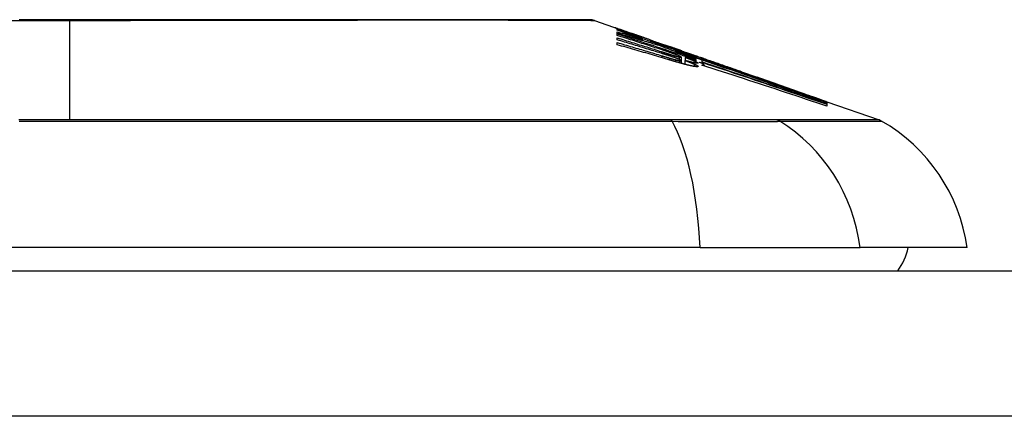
# Model space of a CAD drawing. Header units: inches. Extents: x 27 to 746, y 82 to 339.
# Tile 75 of 193: x 166.774 to 167.443, y 332.131 to 332.401. Entities that reach past the tile are written whole.
import ezdxf

# ---------------------------------------------------------------- set-up
doc = ezdxf.new("R2010")
doc.units = ezdxf.units.IN
doc.header["$MEASUREMENT"] = 0
doc.layers.add('Visible Edges(ANSI)', color=7, linetype='Continuous', lineweight=25)
doc.layers.add('Visible Tangent Edges(ANSI)', color=7, linetype='Continuous', lineweight=25)

msp = doc.modelspace()

# ---------------------------------------------------------------- linework, layer by layer
at = {"layer": 'Visible Edges(ANSI)'}
for p, q in [((167.16462, 332.40015), (167.18143, 332.39427)), ((167.18008, 332.39353), (167.18008, 332.39415)), ((167.18008, 332.39127), (167.18008, 332.39237)), ((167.18008, 332.38987), (167.18008, 332.391)), ((167.18008, 332.3869), (167.18008, 332.38826)), ((167.18651, 332.39247), (167.19004, 332.39121)), ((167.18972, 332.39129), (167.18972, 332.39088)), ((167.19665, 332.3887), (167.19665, 332.38839)), ((167.18008, 332.38353), (167.18008, 332.38505)), ((167.19697, 332.38728), (167.19697, 332.38644)), ((167.20328, 332.38607), (167.20328, 332.38662)), ((167.20825, 332.38379), (167.20825, 332.38306)), ((167.21612, 332.38212), (167.2126, 332.38335)), ((167.2126, 332.38335), (167.2126, 332.38316)), ((167.2126, 332.38316), (167.2126, 332.38286)), ((167.21965, 332.37956), (167.21965, 332.37886)), ((167.22348, 332.37524), (167.22348, 332.37281)), ((167.22373, 332.37943), (167.22695, 332.37832)), ((167.224, 332.37932), (167.224, 332.379)), ((167.22638, 332.37498), (167.22638, 332.37497)), ((167.22638, 332.37497), (167.22638, 332.37282)), ((167.23593, 332.37377), (167.23024, 332.37586)), ((167.23205, 332.37655), (167.23663, 332.37495)), ((167.23363, 332.37556), (167.23363, 332.3751)), ((167.23363, 332.37442), (167.23363, 332.37367)), ((167.2367, 332.37492), (167.23663, 332.37495)), ((167.22348, 332.37281), (167.22348, 332.37095)), ((167.22617, 332.37288), (167.22617, 332.37022)), ((167.23363, 332.37337), (167.23363, 332.3726)), ((167.2358, 332.37165), (167.23776, 332.371)), ((167.23776, 332.3731), (167.23593, 332.37377)), ((167.23776, 332.37183), (167.23776, 332.3731)), ((167.23776, 332.371), (167.23776, 332.37161)), ((167.23776, 332.371), (167.23776, 332.37076)), ((167.2379, 332.37356), (167.2379, 332.37424)), ((167.2379, 332.37356), (167.2379, 332.37339)), ((167.23922, 332.37399), (167.23922, 332.37396)), ((167.23922, 332.36977), (167.23922, 332.36916)), ((167.26466, 332.36514), (167.27522, 332.36144)), ((167.32047, 332.34544), (167.32047, 332.34492)), ((167.3227, 332.34482), (167.35815, 332.33241)), ((167.3227, 332.34481), (167.3227, 332.34415)), ((167.3227, 332.34466), (167.3227, 332.34465)), ((167.3227, 332.34466), (167.3227, 332.34466)), ((167.3227, 332.34465), (167.3227, 332.34415)), ((167.3227, 332.34406), (167.3227, 332.34316)), ((167.3227, 332.34302), (167.3227, 332.34177)), ((167.2365, 332.24551), (166.37912, 332.24551)), ((167.2365, 332.24551), (167.34528, 332.24551)), ((167.41805, 332.24551), (167.34528, 332.24551)), ((99.35381, 332.22976), (170.95881, 332.22976))]:
    msp.add_line(p, q, dxfattribs=at)
at = {"layer": 'Visible Edges(ANSI)', "flags": 128}
for points in [[(167.16301, 332.40043), (167.16258, 332.40043), (167.16129, 332.40043), (167.15915, 332.40044), (167.15618, 332.40045), (167.15238, 332.40046), (167.14774, 332.40047), (167.14227, 332.40048), (167.13597, 332.4005), (167.12888, 332.40051), (167.12102, 332.40053), (167.11243, 332.40055), (167.10313, 332.40056), (167.09314, 332.40058), (167.08245, 332.4006), (167.07109, 332.40061), (167.05912, 332.40061), (167.04653, 332.40061), (167.03335, 332.4006), (167.01964, 332.40058), (167.00544, 332.40056), (166.99074, 332.40055), (166.97556, 332.40053), (166.95997, 332.40051), (166.94402, 332.4005), (166.92777, 332.40048), (166.91127, 332.40047), (166.89451, 332.40046), (166.87751, 332.40045), (166.86032, 332.40044), (166.843, 332.40043), (166.82563, 332.40043), (166.80826, 332.40043), (166.79087, 332.40043), (166.77347, 332.40043)], [(167.18288, 332.39342), (167.18228, 332.39365), (167.18173, 332.39386), (167.18123, 332.39406), (167.18078, 332.39424), (167.18037, 332.3944), (167.18001, 332.39455), (167.1797, 332.39468), (167.17944, 332.39479), (167.17922, 332.39489), (167.17904, 332.39497), (167.17891, 332.39503), (167.17881, 332.39508), (167.17876, 332.39511), (167.17874, 332.39513), (167.17875, 332.39514), (167.17881, 332.39513), (167.1789, 332.39511), (167.17903, 332.39508), (167.1792, 332.39502), (167.17942, 332.39495), (167.17969, 332.39487), (167.17999, 332.39476), (167.18035, 332.39464), (167.18076, 332.3945)], [(167.18076, 332.3945), (167.18092, 332.39444), (167.1811, 332.39438), (167.18127, 332.39432), (167.18146, 332.39426), (167.18165, 332.39419), (167.18185, 332.39412), (167.18205, 332.39405), (167.18226, 332.39397), (167.18248, 332.3939), (167.1827, 332.39382), (167.18293, 332.39374), (167.18317, 332.39365), (167.18342, 332.39357), (167.18367, 332.39348), (167.18392, 332.39339), (167.18419, 332.39329), (167.18446, 332.3932), (167.18473, 332.3931), (167.18501, 332.393), (167.1853, 332.3929), (167.18559, 332.39279), (167.18589, 332.39269), (167.1862, 332.39258), (167.18651, 332.39247)], [(167.18008, 332.39415), (167.18116, 332.39376), (167.18223, 332.39336), (167.18331, 332.39297), (167.18439, 332.39257), (167.18548, 332.39217), (167.18658, 332.39177), (167.18768, 332.39137), (167.18878, 332.39096), (167.1899, 332.39055), (167.19102, 332.39013), (167.19216, 332.38972), (167.19331, 332.38929), (167.19447, 332.38887), (167.19564, 332.38844), (167.19682, 332.388), (167.19802, 332.38756), (167.19924, 332.38711), (167.20047, 332.38666), (167.20172, 332.3862), (167.20299, 332.38573), (167.20427, 332.38526), (167.20558, 332.38477), (167.20691, 332.38429), (167.20825, 332.38379)], [(167.19697, 332.38728), (167.19623, 332.38755), (167.1955, 332.38782), (167.19477, 332.38809), (167.19405, 332.38836), (167.19333, 332.38863), (167.19261, 332.3889), (167.19189, 332.38916), (167.19117, 332.38943), (167.19046, 332.38969), (167.18975, 332.38995), (167.18904, 332.39022), (167.18834, 332.39048), (167.18764, 332.39074), (167.18694, 332.391), (167.18624, 332.39125), (167.18554, 332.39151), (167.18485, 332.39177), (167.18416, 332.39202), (167.18348, 332.39228), (167.18279, 332.39253), (167.18211, 332.39278), (167.18143, 332.39303), (167.18076, 332.39328), (167.18008, 332.39353)], [(167.18008, 332.39237), (167.18079, 332.39216), (167.18149, 332.39195), (167.1822, 332.39174), (167.1829, 332.39154), (167.18361, 332.39133), (167.18431, 332.39112), (167.18502, 332.39091), (167.18572, 332.3907), (167.18642, 332.39049), (167.18713, 332.39028), (167.18783, 332.39006), (167.18854, 332.38985), (167.18924, 332.38964), (167.18994, 332.38943), (167.19065, 332.38922), (167.19135, 332.389), (167.19205, 332.38879), (167.19275, 332.38857), (167.19346, 332.38836), (167.19416, 332.38815), (167.19486, 332.38793), (167.19556, 332.38771), (167.19626, 332.3875), (167.19697, 332.38728)], [(167.20856, 332.38297), (167.20739, 332.38333), (167.20621, 332.38369), (167.20502, 332.38404), (167.20384, 332.3844), (167.20266, 332.38475), (167.20148, 332.38511), (167.20029, 332.38546), (167.19911, 332.38581), (167.19792, 332.38616), (167.19673, 332.38651), (167.19555, 332.38686), (167.19436, 332.38721), (167.19317, 332.38755), (167.19198, 332.3879), (167.19079, 332.38824), (167.1896, 332.38858), (167.18842, 332.38893), (167.18723, 332.38927), (167.18604, 332.3896), (167.18485, 332.38994), (167.18366, 332.39027), (167.18246, 332.39061), (167.18127, 332.39094), (167.18008, 332.39127)], [(167.18008, 332.391), (167.18231, 332.39027), (167.18454, 332.38955), (167.18677, 332.38882), (167.18901, 332.38809), (167.19125, 332.38737), (167.19348, 332.38663), (167.19573, 332.3859), (167.19797, 332.38517), (167.20021, 332.38443), (167.20245, 332.38369), (167.20469, 332.38296), (167.20694, 332.38222), (167.20918, 332.38148), (167.21141, 332.38074), (167.21365, 332.38), (167.21589, 332.37926), (167.21812, 332.37852), (167.22035, 332.37779), (167.22257, 332.37705), (167.22479, 332.37631), (167.22701, 332.37557), (167.22922, 332.37484), (167.23143, 332.3741), (167.23363, 332.37337)], [(167.21115, 332.37989), (167.20987, 332.38031), (167.20858, 332.38073), (167.20729, 332.38115), (167.20599, 332.38157), (167.2047, 332.38198), (167.20341, 332.3824), (167.20212, 332.38282), (167.20082, 332.38324), (167.19953, 332.38365), (167.19823, 332.38407), (167.19693, 332.38449), (167.19564, 332.3849), (167.19434, 332.38532), (167.19305, 332.38574), (167.19175, 332.38615), (167.19045, 332.38657), (167.18916, 332.38698), (167.18786, 332.38739), (167.18656, 332.38781), (167.18527, 332.38822), (167.18397, 332.38863), (167.18267, 332.38904), (167.18138, 332.38946), (167.18008, 332.38987)], [(167.18008, 332.38826), (167.18134, 332.38788), (167.18259, 332.38749), (167.18384, 332.3871), (167.18509, 332.38672), (167.18635, 332.38633), (167.1876, 332.38594), (167.18885, 332.38555), (167.19011, 332.38516), (167.19136, 332.38477), (167.19261, 332.38438), (167.19387, 332.38399), (167.19512, 332.3836), (167.19637, 332.38321), (167.19762, 332.38282), (167.19888, 332.38243), (167.20013, 332.38203), (167.20138, 332.38164), (167.20263, 332.38125), (167.20388, 332.38085), (167.20513, 332.38046), (167.20638, 332.38007), (167.20762, 332.37967), (167.20887, 332.37928), (167.21012, 332.37888)], [(167.19665, 332.38839), (167.19599, 332.38863), (167.19532, 332.38887), (167.19466, 332.3891), (167.194, 332.38934), (167.19334, 332.38957), (167.19269, 332.38981), (167.19205, 332.39004), (167.19141, 332.39027), (167.19078, 332.3905), (167.19016, 332.39072), (167.18955, 332.39094), (167.18894, 332.39116), (167.18835, 332.39138), (167.18777, 332.39159), (167.18721, 332.3918), (167.18666, 332.392), (167.18612, 332.3922), (167.1856, 332.39239), (167.1851, 332.39258), (167.18462, 332.39276), (167.18415, 332.39293), (167.18371, 332.3931), (167.18328, 332.39326), (167.18288, 332.39342)], [(167.19293, 332.39024), (167.19244, 332.3904), (167.192, 332.39056), (167.1916, 332.39069), (167.19124, 332.39082), (167.19092, 332.39092), (167.19065, 332.39102), (167.19041, 332.39109), (167.19022, 332.39116), (167.19005, 332.39121), (167.18993, 332.39125), (167.18983, 332.39127), (167.18977, 332.39129), (167.18973, 332.3913), (167.18972, 332.39129), (167.18973, 332.39128), (167.18979, 332.39125), (167.1899, 332.3912), (167.19005, 332.39114), (167.19024, 332.39106), (167.19049, 332.39096), (167.19078, 332.39085), (167.19112, 332.39072), (167.19151, 332.39057), (167.19194, 332.39041)], [(167.19194, 332.39041), (167.19209, 332.39035), (167.19225, 332.3903), (167.19241, 332.39024), (167.19257, 332.39018), (167.19274, 332.39012), (167.19291, 332.39005), (167.19309, 332.38999), (167.19326, 332.38992), (167.19345, 332.38985), (167.19363, 332.38979), (167.19382, 332.38972), (167.19402, 332.38965), (167.19421, 332.38957), (167.19442, 332.3895), (167.19462, 332.38943), (167.19483, 332.38935), (167.19504, 332.38927), (167.19526, 332.3892), (167.19548, 332.38912), (167.19571, 332.38904), (167.19594, 332.38895), (167.19617, 332.38887), (167.19641, 332.38879), (167.19665, 332.3887)], [(167.20328, 332.38662), (167.20282, 332.38678), (167.20236, 332.38694), (167.20189, 332.3871), (167.20143, 332.38727), (167.20096, 332.38743), (167.2005, 332.38759), (167.20004, 332.38775), (167.19958, 332.38791), (167.19912, 332.38807), (167.19867, 332.38823), (167.19822, 332.38839), (167.19777, 332.38855), (167.19732, 332.3887), (167.19688, 332.38886), (167.19644, 332.38901), (167.19601, 332.38916), (167.19558, 332.38931), (167.19517, 332.38945), (167.19476, 332.3896), (167.19437, 332.38973), (167.19399, 332.38987), (167.19362, 332.38999), (167.19327, 332.39012), (167.19293, 332.39024)], [(167.20991, 332.3778), (167.20867, 332.37818), (167.20743, 332.37857), (167.20619, 332.37895), (167.20495, 332.37933), (167.20371, 332.37972), (167.20247, 332.3801), (167.20123, 332.38048), (167.19999, 332.38086), (167.19875, 332.38124), (167.1975, 332.38162), (167.19626, 332.382), (167.19502, 332.38238), (167.19377, 332.38276), (167.19253, 332.38314), (167.19128, 332.38352), (167.19004, 332.3839), (167.18879, 332.38428), (167.18755, 332.38465), (167.18631, 332.38503), (167.18506, 332.38541), (167.18382, 332.38578), (167.18257, 332.38616), (167.18133, 332.38653), (167.18008, 332.3869)], [(167.18008, 332.38505), (167.18135, 332.38468), (167.18262, 332.38432), (167.18388, 332.38395), (167.18515, 332.38358), (167.18641, 332.38321), (167.18768, 332.38283), (167.18895, 332.38246), (167.19021, 332.38209), (167.19148, 332.38172), (167.19274, 332.38134), (167.19401, 332.38097), (167.19528, 332.38059), (167.19654, 332.38022), (167.19781, 332.37984), (167.19907, 332.37947), (167.20033, 332.37909), (167.2016, 332.37871), (167.20286, 332.37833), (167.20412, 332.37795), (167.20539, 332.37758), (167.20665, 332.3772), (167.20791, 332.37682), (167.20917, 332.37644), (167.21043, 332.37606)], [(167.21592, 332.37312), (167.21443, 332.37356), (167.21294, 332.37401), (167.21146, 332.37445), (167.20997, 332.37489), (167.20848, 332.37533), (167.20698, 332.37577), (167.20549, 332.3762), (167.204, 332.37664), (167.20251, 332.37708), (167.20102, 332.37752), (167.19952, 332.37795), (167.19803, 332.37839), (167.19653, 332.37882), (167.19504, 332.37925), (167.19354, 332.37969), (167.19205, 332.38012), (167.19055, 332.38055), (167.18906, 332.38098), (167.18756, 332.38141), (167.18607, 332.38183), (167.18457, 332.38226), (167.18307, 332.38269), (167.18158, 332.38311), (167.18008, 332.38353)], [(167.20328, 332.38654), (167.20379, 332.38636), (167.20429, 332.38619), (167.20477, 332.38602), (167.20524, 332.38586), (167.20568, 332.3857), (167.20611, 332.38555), (167.20651, 332.38541), (167.2069, 332.38528), (167.20726, 332.38515), (167.20762, 332.38503), (167.20798, 332.3849), (167.20834, 332.38477), (167.2087, 332.38465), (167.20906, 332.38452), (167.20941, 332.3844), (167.20977, 332.38428), (167.21013, 332.38415), (167.21048, 332.38403), (167.21084, 332.3839), (167.21119, 332.38378), (167.21155, 332.38366), (167.2119, 332.38353), (167.21225, 332.38341), (167.2126, 332.38329)], [(167.21519, 332.38197), (167.2147, 332.38214), (167.21421, 332.38231), (167.21372, 332.38247), (167.21323, 332.38264), (167.21274, 332.38281), (167.21224, 332.38298), (167.21175, 332.38315), (167.21126, 332.38332), (167.21076, 332.38349), (167.21027, 332.38366), (167.20977, 332.38383), (167.20927, 332.384), (167.20878, 332.38417), (167.20828, 332.38434), (167.20778, 332.38451), (167.20728, 332.38469), (167.20678, 332.38486), (167.20629, 332.38503), (167.20579, 332.3852), (167.20529, 332.38538), (167.20479, 332.38555), (167.20429, 332.38572), (167.20378, 332.3859), (167.20328, 332.38607)], [(167.20825, 332.38379), (167.20931, 332.38345), (167.21037, 332.38312), (167.21143, 332.38278), (167.21249, 332.38244), (167.21355, 332.3821), (167.21461, 332.38176), (167.21567, 332.38142), (167.21673, 332.38108), (167.21779, 332.38074), (167.21885, 332.3804), (167.21991, 332.38006), (167.22097, 332.37971), (167.22203, 332.37937), (167.22308, 332.37902), (167.22414, 332.37868), (167.2252, 332.37833), (167.22626, 332.37799), (167.22731, 332.37764), (167.22837, 332.3773), (167.22942, 332.37695), (167.23047, 332.3766), (167.23153, 332.37625), (167.23258, 332.37591), (167.23363, 332.37556)], [(167.23363, 332.37367), (167.23262, 332.37405), (167.23161, 332.37442), (167.2306, 332.37479), (167.2296, 332.37517), (167.22859, 332.37554), (167.22758, 332.37591), (167.22657, 332.37629), (167.22556, 332.37666), (167.22455, 332.37704), (167.22353, 332.37741), (167.22251, 332.37779), (167.22149, 332.37817), (167.22046, 332.37855), (167.21942, 332.37894), (167.21838, 332.37933), (167.21732, 332.37972), (167.21626, 332.38011), (167.2152, 332.38051), (167.21412, 332.38091), (167.21303, 332.38131), (167.21193, 332.38172), (167.21082, 332.38213), (167.2097, 332.38255), (167.20856, 332.38297)], [(167.2126, 332.38316), (167.21298, 332.38303), (167.21336, 332.38289), (167.21374, 332.38276), (167.21412, 332.38263), (167.2145, 332.3825), (167.21488, 332.38237), (167.21526, 332.38224), (167.21563, 332.38211), (167.21601, 332.38198), (167.21638, 332.38186), (167.21675, 332.38173), (167.21711, 332.3816), (167.21747, 332.38148), (167.21783, 332.38136), (167.21818, 332.38124), (167.21852, 332.38112), (167.21887, 332.381), (167.21921, 332.38089), (167.21954, 332.38078), (167.21986, 332.38066), (167.22018, 332.38056), (167.2205, 332.38045), (167.2208, 332.38035), (167.2211, 332.38025)], [(167.22534, 332.37856), (167.22495, 332.37868), (167.22456, 332.37881), (167.22417, 332.37895), (167.22377, 332.37908), (167.22337, 332.37921), (167.22297, 332.37935), (167.22256, 332.37948), (167.22215, 332.37962), (167.22174, 332.37976), (167.22132, 332.3799), (167.2209, 332.38004), (167.22048, 332.38018), (167.22005, 332.38033), (167.21962, 332.38047), (167.21919, 332.38062), (167.21876, 332.38076), (167.21832, 332.38091), (167.21788, 332.38106), (167.21744, 332.38121), (167.217, 332.38136), (167.21655, 332.38151), (167.2161, 332.38166), (167.21565, 332.38182), (167.21519, 332.38197)], [(167.21985, 332.38081), (167.21971, 332.38086), (167.21957, 332.38091), (167.21942, 332.38097), (167.21928, 332.38102), (167.21913, 332.38107), (167.21899, 332.38112), (167.21884, 332.38117), (167.21869, 332.38122), (167.21854, 332.38128), (167.21838, 332.38133), (167.21823, 332.38138), (167.21808, 332.38144), (167.21792, 332.38149), (167.21776, 332.38155), (167.21761, 332.3816), (167.21745, 332.38166), (167.21728, 332.38172), (167.21712, 332.38177), (167.21696, 332.38183), (167.2168, 332.38189), (167.21663, 332.38195), (167.21646, 332.382), (167.21629, 332.38206), (167.21612, 332.38212)], [(167.21483, 332.37624), (167.21463, 332.37631), (167.21442, 332.37637), (167.21422, 332.37644), (167.21402, 332.3765), (167.21381, 332.37657), (167.21361, 332.37663), (167.2134, 332.3767), (167.2132, 332.37676), (167.21299, 332.37683), (167.21279, 332.3769), (167.21258, 332.37696), (167.21238, 332.37703), (167.21217, 332.37709), (167.21197, 332.37715), (167.21176, 332.37722), (167.21156, 332.37728), (167.21135, 332.37735), (167.21115, 332.37741), (167.21094, 332.37748), (167.21074, 332.37754), (167.21053, 332.37761), (167.21032, 332.37767), (167.21012, 332.37773), (167.20991, 332.3778)], [(167.21012, 332.37888), (167.21031, 332.37882), (167.21051, 332.37876), (167.21071, 332.3787), (167.2109, 332.37864), (167.2111, 332.37857), (167.2113, 332.37851), (167.21149, 332.37845), (167.21169, 332.37839), (167.21189, 332.37833), (167.21208, 332.37826), (167.21228, 332.3782), (167.21247, 332.37814), (167.21267, 332.37808), (167.21287, 332.37802), (167.21306, 332.37795), (167.21326, 332.37789), (167.21346, 332.37783), (167.21365, 332.37777), (167.21385, 332.37771), (167.21405, 332.37764), (167.21424, 332.37758), (167.21444, 332.37752), (167.21463, 332.37746), (167.21483, 332.3774)], [(167.21043, 332.37606), (167.21064, 332.37599), (167.21085, 332.37593), (167.21106, 332.37587), (167.21127, 332.3758), (167.21148, 332.37574), (167.2117, 332.37567), (167.21191, 332.37561), (167.21212, 332.37555), (167.21233, 332.37548), (167.21254, 332.37542), (167.21276, 332.37536), (167.21297, 332.37529), (167.21318, 332.37523), (167.21339, 332.37517), (167.2136, 332.3751), (167.21381, 332.37504), (167.21403, 332.37498), (167.21424, 332.37491), (167.21445, 332.37485), (167.21466, 332.37479), (167.21487, 332.37473), (167.21508, 332.37466), (167.21529, 332.3746), (167.2155, 332.37454)], [(167.21752, 332.37775), (167.21728, 332.37784), (167.21703, 332.37793), (167.21677, 332.37801), (167.21652, 332.3781), (167.21626, 332.37819), (167.21599, 332.37828), (167.21573, 332.37837), (167.21547, 332.37846), (167.2152, 332.37855), (167.21494, 332.37864), (167.21467, 332.37873), (167.2144, 332.37882), (167.21414, 332.37891), (167.21387, 332.379), (167.2136, 332.37909), (167.21333, 332.37918), (167.21306, 332.37927), (167.21278, 332.37936), (167.21251, 332.37945), (167.21224, 332.37954), (167.21197, 332.37963), (167.2117, 332.37972), (167.21142, 332.37981), (167.21115, 332.37989)], [(167.21483, 332.3774), (167.21501, 332.37734), (167.2152, 332.37728), (167.21538, 332.37723), (167.21556, 332.37717), (167.21574, 332.37711), (167.21593, 332.37706), (167.21611, 332.377), (167.21629, 332.37694), (167.21647, 332.37689), (167.21665, 332.37683), (167.21683, 332.37678), (167.21701, 332.37672), (167.21719, 332.37667), (167.21737, 332.37661), (167.21755, 332.37656), (167.21773, 332.37651), (167.2179, 332.37645), (167.21808, 332.3764), (167.21826, 332.37635), (167.21843, 332.3763), (167.21861, 332.37624), (167.21878, 332.37619), (167.21895, 332.37614), (167.21913, 332.37609)], [(167.21918, 332.37477), (167.21901, 332.37483), (167.21884, 332.37489), (167.21867, 332.37495), (167.2185, 332.37501), (167.21832, 332.37507), (167.21815, 332.37513), (167.21797, 332.37519), (167.21779, 332.37526), (167.21761, 332.37532), (167.21743, 332.37538), (167.21725, 332.37544), (167.21707, 332.3755), (167.21689, 332.37556), (167.21671, 332.37562), (167.21652, 332.37569), (167.21634, 332.37575), (167.21615, 332.37581), (167.21597, 332.37587), (167.21578, 332.37593), (167.21559, 332.37599), (167.2154, 332.37606), (167.21521, 332.37612), (167.21502, 332.37618), (167.21483, 332.37624)], [(167.2155, 332.37454), (167.21568, 332.37448), (167.21586, 332.37443), (167.21604, 332.37438), (167.21622, 332.37433), (167.21639, 332.37428), (167.21657, 332.37422), (167.21675, 332.37417), (167.21693, 332.37412), (167.2171, 332.37407), (167.21728, 332.37402), (167.21745, 332.37397), (167.21763, 332.37392), (167.2178, 332.37387), (167.21797, 332.37382), (167.21815, 332.37378), (167.21832, 332.37373), (167.21849, 332.37368), (167.21866, 332.37363), (167.21882, 332.37359), (167.21899, 332.37354), (167.21916, 332.3735), (167.21932, 332.37346), (167.21948, 332.37341), (167.21965, 332.37337)], [(167.22125, 332.37636), (167.22113, 332.37641), (167.221, 332.37646), (167.22086, 332.37651), (167.22073, 332.37657), (167.22059, 332.37662), (167.22045, 332.37668), (167.2203, 332.37673), (167.22015, 332.37679), (167.22, 332.37685), (167.21985, 332.3769), (167.2197, 332.37696), (167.21954, 332.37702), (167.21938, 332.37708), (167.21922, 332.37714), (167.21906, 332.3772), (167.21889, 332.37726), (167.21872, 332.37732), (167.21856, 332.37738), (167.21839, 332.37744), (167.21822, 332.3775), (167.21804, 332.37756), (167.21787, 332.37763), (167.2177, 332.37769), (167.21752, 332.37775)], [(167.21913, 332.37609), (167.21929, 332.37605), (167.21944, 332.376), (167.2196, 332.37596), (167.21975, 332.37591), (167.2199, 332.37587), (167.22005, 332.37583), (167.2202, 332.37579), (167.22034, 332.37575), (167.22049, 332.37571), (167.22063, 332.37567), (167.22077, 332.37563), (167.2209, 332.3756), (167.22103, 332.37556), (167.22116, 332.37553), (167.22129, 332.3755), (167.22141, 332.37547), (167.22153, 332.37544), (167.22165, 332.37541), (167.22176, 332.37538), (167.22188, 332.37536), (167.22198, 332.37533), (167.22209, 332.37531), (167.22219, 332.37528), (167.22229, 332.37526)], [(167.22229, 332.37357), (167.22219, 332.37361), (167.22209, 332.37366), (167.22198, 332.3737), (167.22188, 332.37374), (167.22177, 332.37379), (167.22165, 332.37384), (167.22154, 332.37388), (167.22142, 332.37393), (167.2213, 332.37398), (167.22117, 332.37403), (167.22105, 332.37408), (167.22092, 332.37413), (167.22079, 332.37418), (167.22065, 332.37423), (167.22051, 332.37428), (167.22037, 332.37434), (167.22023, 332.37439), (167.22009, 332.37444), (167.21994, 332.3745), (167.21979, 332.37455), (167.21964, 332.3746), (167.21949, 332.37466), (167.21934, 332.37472), (167.21918, 332.37477)], [(167.23363, 332.3751), (167.23305, 332.37529), (167.23246, 332.37548), (167.23188, 332.37567), (167.2313, 332.37585), (167.23072, 332.37604), (167.23014, 332.37623), (167.22956, 332.37641), (167.22897, 332.3766), (167.22839, 332.37679), (167.22781, 332.37697), (167.22723, 332.37716), (167.22664, 332.37734), (167.22606, 332.37753), (167.22548, 332.37771), (167.22489, 332.3779), (167.22431, 332.37808), (167.22373, 332.37827), (167.22315, 332.37845), (167.22256, 332.37864), (167.22198, 332.37882), (167.2214, 332.37901), (167.22081, 332.37919), (167.22023, 332.37937), (167.21965, 332.37956)], [(167.21965, 332.37956), (167.22021, 332.37935), (167.22077, 332.37914), (167.22134, 332.37893), (167.22191, 332.37872), (167.22248, 332.37851), (167.22306, 332.3783), (167.22363, 332.37809), (167.22421, 332.37788), (167.22479, 332.37767), (167.22537, 332.37745), (167.22595, 332.37724), (167.22653, 332.37702), (167.22712, 332.37681), (167.2277, 332.37659), (167.22829, 332.37638), (167.22888, 332.37616), (167.22947, 332.37594), (167.23006, 332.37573), (167.23065, 332.37551), (167.23125, 332.37529), (167.23184, 332.37507), (167.23244, 332.37485), (167.23303, 332.37463), (167.23363, 332.37442)], [(167.22281, 332.37977), (167.22271, 332.3798), (167.22262, 332.37984), (167.22252, 332.37987), (167.22242, 332.37991), (167.22231, 332.37995), (167.22221, 332.37998), (167.2221, 332.38002), (167.22199, 332.38006), (167.22188, 332.3801), (167.22176, 332.38014), (167.22164, 332.38018), (167.22152, 332.38023), (167.22139, 332.38027), (167.22127, 332.38032), (167.22114, 332.38036), (167.22101, 332.38041), (167.22087, 332.38046), (167.22073, 332.3805), (167.22059, 332.38055), (167.22045, 332.3806), (167.22031, 332.38066), (167.22016, 332.38071), (167.22001, 332.38076), (167.21985, 332.38081)], [(167.2211, 332.38025), (167.22152, 332.3801), (167.22192, 332.37997), (167.22228, 332.37985), (167.2226, 332.37975), (167.22288, 332.37965), (167.22313, 332.37957), (167.22334, 332.37951), (167.22352, 332.37945), (167.22367, 332.3794), (167.22378, 332.37937), (167.22387, 332.37934), (167.22394, 332.37933), (167.22398, 332.37932), (167.22399, 332.37932), (167.22399, 332.37932), (167.22397, 332.37933), (167.22393, 332.37935), (167.22386, 332.37938), (167.22376, 332.37942), (167.22364, 332.37947), (167.22348, 332.37952), (167.22329, 332.37959), (167.22307, 332.37968), (167.22281, 332.37977)], [(167.22301, 332.37557), (167.22297, 332.3756), (167.22292, 332.37562), (167.22287, 332.37565), (167.22282, 332.37567), (167.22276, 332.3757), (167.22271, 332.37573), (167.22265, 332.37576), (167.22258, 332.37579), (167.22252, 332.37582), (167.22245, 332.37585), (167.22238, 332.37588), (167.2223, 332.37592), (167.22222, 332.37595), (167.22215, 332.37599), (167.22207, 332.37602), (167.22198, 332.37606), (167.2219, 332.37609), (167.22181, 332.37613), (167.22172, 332.37617), (167.22163, 332.3762), (167.22154, 332.37624), (167.22144, 332.37628), (167.22135, 332.37632), (167.22125, 332.37636)], [(167.22229, 332.37526), (167.22244, 332.37523), (167.22258, 332.3752), (167.22271, 332.37518), (167.22282, 332.37516), (167.22292, 332.37515), (167.22301, 332.37514), (167.22309, 332.37513), (167.22317, 332.37513), (167.22323, 332.37513), (167.22328, 332.37513), (167.22333, 332.37514), (167.22337, 332.37514), (167.2234, 332.37515), (167.22343, 332.37516), (167.22345, 332.37518), (167.22346, 332.37519), (167.22347, 332.37521), (167.22348, 332.37523), (167.22347, 332.37525), (167.22345, 332.37528), (167.2234, 332.37533), (167.22332, 332.37539), (167.22319, 332.37547), (167.22301, 332.37557)], [(167.23244, 332.37623), (167.23222, 332.3763), (167.23199, 332.37637), (167.23176, 332.37645), (167.23152, 332.37653), (167.23127, 332.37661), (167.23102, 332.37669), (167.23076, 332.37677), (167.23049, 332.37686), (167.23022, 332.37695), (167.22994, 332.37704), (167.22965, 332.37713), (167.22936, 332.37723), (167.22906, 332.37733), (167.22875, 332.37743), (167.22843, 332.37753), (167.22811, 332.37764), (167.22778, 332.37775), (167.22745, 332.37786), (167.22711, 332.37797), (167.22677, 332.37808), (167.22642, 332.3782), (167.22607, 332.37831), (167.22571, 332.37843), (167.22534, 332.37856)], [(167.23363, 332.3726), (167.23333, 332.3727), (167.23302, 332.3728), (167.23272, 332.3729), (167.23242, 332.373), (167.23212, 332.3731), (167.23182, 332.3732), (167.23151, 332.3733), (167.23121, 332.3734), (167.23091, 332.37349), (167.23061, 332.37359), (167.23031, 332.37369), (167.23, 332.37379), (167.2297, 332.37389), (167.2294, 332.37399), (167.2291, 332.37409), (167.22879, 332.37419), (167.22849, 332.37429), (167.22819, 332.37439), (167.22789, 332.37449), (167.22759, 332.37459), (167.22728, 332.37468), (167.22698, 332.37478), (167.22668, 332.37488), (167.22638, 332.37498)], [(167.22638, 332.37497), (167.2267, 332.37485), (167.22702, 332.37473), (167.22734, 332.37461), (167.22765, 332.3745), (167.22795, 332.37438), (167.22826, 332.37426), (167.22856, 332.37415), (167.22885, 332.37404), (167.22914, 332.37393), (167.22942, 332.37382), (167.2297, 332.37371), (167.22998, 332.3736), (167.23025, 332.37349), (167.23051, 332.37339), (167.23077, 332.37329), (167.23102, 332.37319), (167.23126, 332.37309), (167.2315, 332.37299), (167.23173, 332.37289), (167.23196, 332.3728), (167.23218, 332.37271), (167.23239, 332.37262), (167.2326, 332.37253), (167.2328, 332.37244)], [(167.22695, 332.37832), (167.22726, 332.37821), (167.22757, 332.37811), (167.22787, 332.378), (167.22817, 332.3779), (167.22846, 332.3778), (167.22874, 332.3777), (167.22903, 332.3776), (167.2293, 332.37751), (167.22957, 332.37741), (167.22984, 332.37732), (167.23009, 332.37723), (167.23035, 332.37714), (167.23059, 332.37706), (167.23083, 332.37697), (167.23107, 332.37689), (167.2313, 332.37681), (167.23152, 332.37673), (167.23173, 332.37666), (167.23194, 332.37659), (167.23215, 332.37651), (167.23234, 332.37645), (167.23254, 332.37638), (167.23272, 332.37631), (167.2329, 332.37625)], [(167.2302, 332.37603), (167.23052, 332.37593), (167.23084, 332.37582), (167.23116, 332.37572), (167.23148, 332.37562), (167.2318, 332.37552), (167.23213, 332.37542), (167.23245, 332.37531), (167.23277, 332.37521), (167.23309, 332.37511), (167.23341, 332.375), (167.23373, 332.3749), (167.23405, 332.3748), (167.23437, 332.3747), (167.23469, 332.37459), (167.23501, 332.37449), (167.23533, 332.37439), (167.23565, 332.37429), (167.23598, 332.37418), (167.2363, 332.37408), (167.23662, 332.37398), (167.23694, 332.37387), (167.23726, 332.37377), (167.23758, 332.37367), (167.2379, 332.37356)], [(167.3227, 332.34415), (167.31898, 332.34544), (167.31523, 332.34673), (167.31146, 332.34804), (167.30767, 332.34935), (167.30385, 332.35067), (167.30002, 332.352), (167.29617, 332.35333), (167.2923, 332.35466), (167.28843, 332.356), (167.28454, 332.35734), (167.28065, 332.35869), (167.27674, 332.36003), (167.27284, 332.36138), (167.26893, 332.36272), (167.26502, 332.36407), (167.26112, 332.36541), (167.25722, 332.36676), (167.25332, 332.36809), (167.24944, 332.36943), (167.24556, 332.37076), (167.2417, 332.37209), (167.23785, 332.37341), (167.23401, 332.37472), (167.2302, 332.37603)], [(167.23024, 332.37586), (167.23405, 332.37456), (167.23789, 332.37325), (167.24173, 332.37193), (167.2456, 332.37061), (167.24947, 332.36928), (167.25336, 332.36795), (167.25725, 332.36661), (167.26115, 332.36528), (167.26505, 332.36394), (167.26895, 332.36259), (167.27286, 332.36125), (167.27676, 332.35991), (167.28066, 332.35857), (167.28455, 332.35723), (167.28844, 332.35589), (167.29231, 332.35455), (167.29617, 332.35322), (167.30002, 332.35189), (167.30385, 332.35057), (167.30767, 332.34925), (167.31146, 332.34794), (167.31523, 332.34664), (167.31898, 332.34535), (167.3227, 332.34406)], [(167.2329, 332.37625), (167.23328, 332.37612), (167.23362, 332.376), (167.23392, 332.37589), (167.23419, 332.37579), (167.23442, 332.37571), (167.23461, 332.37564), (167.23477, 332.37558), (167.23489, 332.37553), (167.23499, 332.37549), (167.23505, 332.37546), (167.23507, 332.37544), (167.23507, 332.37544), (167.23504, 332.37544), (167.23498, 332.37545), (167.23489, 332.37548), (167.23477, 332.37551), (167.23461, 332.37555), (167.23441, 332.37561), (167.23418, 332.37568), (167.23391, 332.37576), (167.2336, 332.37586), (167.23326, 332.37597), (167.23287, 332.37609), (167.23244, 332.37623)], [(167.23899, 332.37404), (167.23907, 332.37402), (167.23913, 332.374), (167.23917, 332.37399), (167.2392, 332.37399), (167.23921, 332.37399), (167.23922, 332.37399), (167.23921, 332.374), (167.23918, 332.37402), (167.23914, 332.37404), (167.23909, 332.37406), (167.23902, 332.37409), (167.23893, 332.37412), (167.23883, 332.37416), (167.23872, 332.3742), (167.23859, 332.37425), (167.23844, 332.3743), (167.23828, 332.37436), (167.2381, 332.37443), (167.23791, 332.37449), (167.2377, 332.37457), (167.23747, 332.37465), (167.23723, 332.37473), (167.23697, 332.37483), (167.2367, 332.37492)], [(167.22477, 332.37059), (167.22442, 332.37069), (167.22407, 332.37078), (167.22371, 332.37088), (167.22336, 332.37098), (167.22299, 332.37108), (167.22263, 332.37118), (167.22226, 332.37128), (167.2219, 332.37139), (167.22153, 332.37149), (167.22115, 332.3716), (167.22078, 332.3717), (167.22041, 332.37181), (167.22003, 332.37192), (167.21966, 332.37202), (167.21928, 332.37213), (167.21891, 332.37224), (167.21853, 332.37235), (167.21815, 332.37246), (167.21778, 332.37257), (167.2174, 332.37268), (167.21703, 332.37279), (167.21666, 332.3729), (167.21629, 332.37301), (167.21592, 332.37312)], [(167.21965, 332.37337), (167.21979, 332.37333), (167.21993, 332.3733), (167.22007, 332.37326), (167.22021, 332.37322), (167.22035, 332.37319), (167.22048, 332.37316), (167.22061, 332.37313), (167.22074, 332.37309), (167.22087, 332.37306), (167.22099, 332.37303), (167.22111, 332.37301), (167.22123, 332.37298), (167.22135, 332.37295), (167.22147, 332.37293), (167.22158, 332.3729), (167.22168, 332.37288), (167.22179, 332.37286), (167.22189, 332.37284), (167.22199, 332.37282), (167.22209, 332.3728), (167.22218, 332.37278), (167.22227, 332.37277), (167.22236, 332.37275), (167.22244, 332.37274)], [(167.22244, 332.37274), (167.22261, 332.37271), (167.22275, 332.37269), (167.22288, 332.37268), (167.223, 332.37267), (167.2231, 332.37266), (167.22318, 332.37267), (167.22325, 332.37267), (167.22331, 332.37268), (167.22336, 332.37269), (167.2234, 332.37271), (167.22344, 332.37272), (167.22346, 332.37275), (167.22347, 332.37277), (167.22348, 332.3728), (167.22347, 332.37284), (167.22345, 332.37288), (167.22341, 332.37294), (167.22335, 332.373), (167.22325, 332.37307), (167.22313, 332.37315), (167.22297, 332.37324), (167.22278, 332.37334), (167.22255, 332.37345), (167.22229, 332.37357)], [(167.23073, 332.36912), (167.23052, 332.36917), (167.23031, 332.36921), (167.2301, 332.36926), (167.22988, 332.36931), (167.22966, 332.36936), (167.22943, 332.36941), (167.2292, 332.36947), (167.22897, 332.36952), (167.22873, 332.36958), (167.22848, 332.36964), (167.22824, 332.3697), (167.22799, 332.36976), (167.22773, 332.36983), (167.22748, 332.36989), (167.22722, 332.36996), (167.22695, 332.37002), (167.22669, 332.37009), (167.22642, 332.37016), (167.22615, 332.37023), (167.22588, 332.3703), (167.2256, 332.37037), (167.22533, 332.37045), (167.22505, 332.37052), (167.22477, 332.37059)], [(167.22617, 332.37288), (167.22648, 332.37276), (167.22678, 332.37265), (167.22708, 332.37254), (167.22738, 332.37243), (167.22767, 332.37232), (167.22796, 332.37221), (167.22824, 332.37211), (167.22852, 332.372), (167.22879, 332.3719), (167.22906, 332.37179), (167.22932, 332.37169), (167.22958, 332.37159), (167.22984, 332.37149), (167.23009, 332.37139), (167.23034, 332.37129), (167.23058, 332.37119), (167.23082, 332.3711), (167.23105, 332.371), (167.23129, 332.3709), (167.23151, 332.37081), (167.23174, 332.37072), (167.23196, 332.37063), (167.23217, 332.37054), (167.23238, 332.37044)], [(167.23311, 332.37113), (167.23293, 332.37116), (167.23274, 332.37119), (167.23254, 332.37124), (167.23232, 332.37128), (167.2321, 332.37133), (167.23186, 332.37138), (167.23161, 332.37144), (167.23136, 332.3715), (167.23109, 332.37156), (167.23081, 332.37163), (167.23052, 332.3717), (167.23022, 332.37178), (167.22992, 332.37186), (167.2296, 332.37194), (167.22929, 332.37202), (167.22896, 332.37211), (167.22863, 332.3722), (167.22829, 332.37229), (167.22795, 332.37238), (167.2276, 332.37248), (167.22725, 332.37258), (167.22689, 332.37267), (167.22653, 332.37278), (167.22617, 332.37288)], [(167.23404, 332.3686), (167.23396, 332.3686), (167.23387, 332.36861), (167.23377, 332.36862), (167.23368, 332.36862), (167.23357, 332.36863), (167.23347, 332.36865), (167.23335, 332.36866), (167.23324, 332.36867), (167.23311, 332.36869), (167.23299, 332.36871), (167.23286, 332.36873), (167.23272, 332.36875), (167.23258, 332.36877), (167.23244, 332.36879), (167.23229, 332.36882), (167.23213, 332.36885), (167.23198, 332.36887), (167.23181, 332.3689), (167.23164, 332.36894), (167.23147, 332.36897), (167.23129, 332.36901), (167.23111, 332.36904), (167.23092, 332.36908), (167.23073, 332.36912)], [(167.23238, 332.37044), (167.23262, 332.37035), (167.23284, 332.37025), (167.23305, 332.37016), (167.23325, 332.37007), (167.23344, 332.36998), (167.23361, 332.36989), (167.23378, 332.36981), (167.23394, 332.36973), (167.23409, 332.36966), (167.23422, 332.36958), (167.23435, 332.36951), (167.23447, 332.36944), (167.23459, 332.36937), (167.23472, 332.36929), (167.23484, 332.36919), (167.23495, 332.3691), (167.23503, 332.369), (167.23507, 332.3689), (167.23506, 332.36881), (167.23499, 332.36873), (167.23486, 332.36866), (167.23466, 332.36862), (167.23439, 332.3686), (167.23404, 332.3686)], [(167.2328, 332.37244), (167.23325, 332.37224), (167.23365, 332.37206), (167.234, 332.37189), (167.2343, 332.37173), (167.23454, 332.37159), (167.23474, 332.37147), (167.23488, 332.37136), (167.23498, 332.37127), (167.23505, 332.3712), (167.23507, 332.37114), (167.23508, 332.37109), (167.23505, 332.37105), (167.23501, 332.37101), (167.23495, 332.37099), (167.23487, 332.37097), (167.23476, 332.37096), (167.23464, 332.37095), (167.23449, 332.37095), (167.23431, 332.37096), (167.23412, 332.37098), (167.2339, 332.37101), (167.23366, 332.37104), (167.2334, 332.37108), (167.23311, 332.37113)], [(167.23641, 332.37138), (167.23639, 332.37139), (167.23636, 332.3714), (167.23634, 332.37141), (167.23631, 332.37142), (167.23629, 332.37144), (167.23626, 332.37145), (167.23624, 332.37146), (167.23621, 332.37147), (167.23619, 332.37148), (167.23616, 332.37149), (167.23613, 332.3715), (167.23611, 332.37151), (167.23608, 332.37152), (167.23606, 332.37153), (167.23603, 332.37155), (167.23601, 332.37156), (167.23598, 332.37157), (167.23595, 332.37158), (167.23593, 332.37159), (167.2359, 332.3716), (167.23588, 332.37161), (167.23585, 332.37162), (167.23582, 332.37163), (167.2358, 332.37165)], [(167.23754, 332.3697), (167.23779, 332.36966), (167.23802, 332.36964), (167.23823, 332.36961), (167.23842, 332.3696), (167.23858, 332.36959), (167.23873, 332.36959), (167.23886, 332.3696), (167.23897, 332.36961), (167.23906, 332.36963), (167.23912, 332.36965), (167.23918, 332.36968), (167.23921, 332.36973), (167.23922, 332.36978), (167.2392, 332.36985), (167.23914, 332.36993), (167.23903, 332.37003), (167.23888, 332.37014), (167.23868, 332.37027), (167.23842, 332.37042), (167.23812, 332.37058), (167.23777, 332.37076), (167.23737, 332.37095), (167.23692, 332.37116), (167.23641, 332.37138)], [(167.3227, 332.34177), (167.31923, 332.34292), (167.31574, 332.34408), (167.31224, 332.34525), (167.30873, 332.34642), (167.30521, 332.34759), (167.30167, 332.34876), (167.29813, 332.34993), (167.29458, 332.35111), (167.29102, 332.35228), (167.28745, 332.35346), (167.28388, 332.35463), (167.28031, 332.35581), (167.27674, 332.35698), (167.27316, 332.35815), (167.26958, 332.35932), (167.266, 332.36049), (167.26243, 332.36165), (167.25885, 332.36282), (167.25528, 332.36397), (167.25172, 332.36513), (167.24816, 332.36628), (167.24461, 332.36742), (167.24107, 332.36856), (167.23754, 332.3697)], [(167.3227, 332.34316), (167.31925, 332.34433), (167.31578, 332.34552), (167.3123, 332.3467), (167.3088, 332.34789), (167.30529, 332.34908), (167.30176, 332.35028), (167.29823, 332.35148), (167.29468, 332.35268), (167.29113, 332.35389), (167.28757, 332.35509), (167.284, 332.3563), (167.28043, 332.35751), (167.27686, 332.35871), (167.27329, 332.35992), (167.26971, 332.36112), (167.26614, 332.36232), (167.26257, 332.36353), (167.25901, 332.36472), (167.25544, 332.36592), (167.25189, 332.36711), (167.24834, 332.3683), (167.24481, 332.36948), (167.24128, 332.37066), (167.23776, 332.37183)], [(167.23776, 332.37161), (167.24128, 332.37044), (167.24481, 332.36927), (167.24834, 332.36809), (167.25189, 332.36691), (167.25545, 332.36572), (167.25901, 332.36453), (167.26257, 332.36333), (167.26614, 332.36214), (167.26971, 332.36094), (167.27329, 332.35974), (167.27686, 332.35854), (167.28043, 332.35733), (167.284, 332.35613), (167.28757, 332.35493), (167.29113, 332.35373), (167.29468, 332.35253), (167.29822, 332.35133), (167.30176, 332.35013), (167.30528, 332.34894), (167.30879, 332.34774), (167.31229, 332.34656), (167.31578, 332.34537), (167.31925, 332.34419), (167.3227, 332.34302)], [(167.2379, 332.37424), (167.24131, 332.37305), (167.24473, 332.37186), (167.24816, 332.37066), (167.25161, 332.36946), (167.25507, 332.36826), (167.25853, 332.36705), (167.262, 332.36584), (167.26547, 332.36463), (167.26895, 332.36342), (167.27243, 332.36221), (167.27591, 332.36099), (167.27939, 332.35978), (167.28286, 332.35857), (167.28633, 332.35736), (167.2898, 332.35615), (167.29325, 332.35494), (167.2967, 332.35374), (167.30014, 332.35254), (167.30357, 332.35134), (167.30698, 332.35015), (167.31038, 332.34897), (167.31376, 332.34779), (167.31712, 332.34661), (167.32047, 332.34544)], [(167.26466, 332.36514), (167.2636, 332.36551), (167.26253, 332.36588), (167.26147, 332.36625), (167.2604, 332.36662), (167.25934, 332.36699), (167.25827, 332.36737), (167.2572, 332.36774), (167.25613, 332.36811), (167.25506, 332.36848), (167.25399, 332.36886), (167.25292, 332.36923), (167.25185, 332.3696), (167.25077, 332.36997), (167.2497, 332.37034), (167.24863, 332.37072), (167.24756, 332.37109), (167.24649, 332.37146), (167.24541, 332.37183), (167.24434, 332.3722), (167.24327, 332.37257), (167.2422, 332.37293), (167.24113, 332.3733), (167.24006, 332.37367), (167.23899, 332.37404)], [(167.32047, 332.34544), (167.31867, 332.34608), (167.31686, 332.34673), (167.31504, 332.34738), (167.31321, 332.34803), (167.31136, 332.34868), (167.3095, 332.34934), (167.30764, 332.35001), (167.30576, 332.35067), (167.30388, 332.35134), (167.30199, 332.35201), (167.30009, 332.35268), (167.29819, 332.35335), (167.29628, 332.35403), (167.29437, 332.3547), (167.29245, 332.35538), (167.29054, 332.35606), (167.28862, 332.35673), (167.2867, 332.35741), (167.28478, 332.35808), (167.28286, 332.35876), (167.28095, 332.35943), (167.27903, 332.3601), (167.27713, 332.36077), (167.27522, 332.36144)], [(167.30373, 332.35139), (167.30452, 332.35112), (167.30532, 332.35084), (167.30611, 332.35057), (167.3069, 332.3503), (167.30769, 332.35002), (167.30848, 332.34975), (167.30928, 332.34948), (167.31007, 332.3492), (167.31086, 332.34893), (167.31165, 332.34865), (167.31244, 332.34838), (167.31323, 332.34811), (167.31402, 332.34783), (167.31481, 332.34756), (167.3156, 332.34728), (167.31639, 332.34701), (167.31718, 332.34673), (167.31797, 332.34646), (167.31876, 332.34619), (167.31955, 332.34591), (167.32034, 332.34564), (167.32112, 332.34536), (167.32191, 332.34509), (167.3227, 332.34481)], [(167.3227, 332.34482), (167.3227, 332.34482), (167.3227, 332.34482), (167.3227, 332.34482), (167.3227, 332.34482), (167.3227, 332.34481), (167.3227, 332.34481), (167.3227, 332.34481), (167.3227, 332.3448), (167.3227, 332.3448), (167.3227, 332.34479), (167.3227, 332.34479), (167.3227, 332.34478), (167.3227, 332.34477), (167.3227, 332.34477), (167.3227, 332.34476), (167.3227, 332.34475), (167.3227, 332.34474), (167.3227, 332.34473), (167.3227, 332.34472), (167.3227, 332.34471), (167.3227, 332.3447), (167.3227, 332.34469), (167.3227, 332.34468), (167.3227, 332.34466)]]:
    msp.add_lwpolyline(points, dxfattribs=at)
at = {"layer": 'Visible Edges(ANSI)'}
for centre, radius, start, end in [((167.16299, 332.3955), 0.00492, 70.70995, 89.82686), ((167.3549, 332.32312), 0.00984, 60.18311, 70.70995), ((167.30107, 332.22919), 0.11811, 7.9413, 60.18311), ((167.33931, 332.25338), 0.03937, 323.1301, 348.46304)]:
    msp.add_arc(centre, radius, start, end, dxfattribs=at)
at = {"layer": 'Visible Tangent Edges(ANSI)'}
for p, q in [((166.80781, 332.40043), (166.80781, 332.40015)), ((166.80781, 332.33241), (166.80781, 332.40015)), ((167.18076, 332.3945), (167.18076, 332.39425)), ((167.18651, 332.39247), (167.18651, 332.39206)), ((167.19194, 332.39041), (167.19194, 332.39008)), ((167.21012, 332.37888), (167.21012, 332.37773)), ((167.21043, 332.37606), (167.21043, 332.37475)), ((167.21483, 332.3774), (167.21483, 332.37624)), ((167.2155, 332.37454), (167.2155, 332.37324)), ((167.21913, 332.37609), (167.21913, 332.37479)), ((167.2211, 332.38025), (167.2211, 332.37998)), ((167.22229, 332.37526), (167.22229, 332.37357)), ((167.22695, 332.37832), (167.22695, 332.37802)), ((167.2329, 332.37625), (167.2329, 332.37608)), ((167.21965, 332.37337), (167.21965, 332.37203)), ((167.22244, 332.37274), (167.22244, 332.37123)), ((167.23238, 332.37044), (167.23238, 332.3688)), ((167.2328, 332.37244), (167.2328, 332.37118)), ((167.21662, 332.33245), (167.21614, 332.33245)), ((167.28853, 332.33245), (167.28836, 332.33245)), ((170.95881, 332.13076), (99.35381, 332.13076))]:
    msp.add_line(p, q, dxfattribs=at)
at = {"layer": 'Visible Tangent Edges(ANSI)', "flags": 128}
for points in [[(166.76654, 332.40016), (166.77686, 332.40016), (166.78718, 332.40015), (166.7975, 332.40015), (166.80781, 332.40015)], [(166.80781, 332.40015), (166.81814, 332.40015), (166.82849, 332.40015), (166.83883, 332.40016), (166.84915, 332.40016), (166.85945, 332.40017), (166.8697, 332.40018), (166.87989, 332.40019), (166.89002, 332.4002), (166.90007, 332.40021), (166.91002, 332.40023), (166.91986, 332.40024), (166.92963, 332.40026), (166.93931, 332.40027), (166.94889, 332.40029), (166.95835, 332.4003), (166.96769, 332.40032), (166.9769, 332.40034), (166.98595, 332.40035), (166.99483, 332.40037), (167.00356, 332.40039), (167.01211, 332.40041), (167.02048, 332.40042), (167.02868, 332.40044), (167.03668, 332.40045)], [(167.03668, 332.40045), (167.03869, 332.40046), (167.04069, 332.40046), (167.04267, 332.40046), (167.04464, 332.40047), (167.0466, 332.40047), (167.04854, 332.40047), (167.05048, 332.40047), (167.05239, 332.40048), (167.0543, 332.40048), (167.05619, 332.40048), (167.05807, 332.40048), (167.05994, 332.40048), (167.06179, 332.40048), (167.06363, 332.40048), (167.06546, 332.40048), (167.06727, 332.40048), (167.06907, 332.40047), (167.07086, 332.40047), (167.07263, 332.40047), (167.07438, 332.40047), (167.07613, 332.40046), (167.07785, 332.40046), (167.07957, 332.40046), (167.08127, 332.40045)], [(167.08127, 332.40045), (167.08778, 332.40044), (167.09407, 332.40042), (167.10012, 332.40041), (167.10592, 332.40039), (167.11148, 332.40037), (167.11679, 332.40035), (167.12184, 332.40034), (167.12663, 332.40032), (167.13116, 332.4003), (167.13541, 332.40029), (167.13939, 332.40027), (167.14309, 332.40026), (167.14651, 332.40024), (167.14963, 332.40023), (167.15247, 332.40021), (167.155, 332.4002), (167.15725, 332.40019), (167.1592, 332.40018), (167.16085, 332.40017), (167.1622, 332.40016), (167.16326, 332.40016), (167.16401, 332.40015), (167.16447, 332.40015), (167.16462, 332.40015)], [(166.80781, 332.33241), (166.79052, 332.33241), (166.77323, 332.33241)], [(166.77346, 332.33166), (166.80815, 332.33166), (166.84284, 332.33166), (166.87754, 332.33165), (166.91223, 332.33165), (166.94687, 332.33163), (166.98142, 332.33162), (167.01583, 332.3316), (167.05007, 332.33158), (167.08409, 332.33156), (167.11786, 332.33154), (167.15134, 332.33151), (167.18452, 332.33149), (167.21739, 332.33146)], [(167.21614, 332.33245), (167.19979, 332.33245), (167.18337, 332.33245), (167.16686, 332.33245), (167.15028, 332.33244), (167.13363, 332.33244), (167.11689, 332.33244), (167.10008, 332.33244), (167.0832, 332.33244), (167.06626, 332.33244), (167.04926, 332.33243), (167.0322, 332.33243), (167.0151, 332.33243), (166.99794, 332.33243), (166.98075, 332.33242), (166.96353, 332.33242), (166.94627, 332.33242), (166.92899, 332.33242), (166.9117, 332.33242), (166.89439, 332.33242), (166.87707, 332.33241), (166.85974, 332.33241), (166.84243, 332.33241), (166.82512, 332.33241), (166.80781, 332.33241)], [(167.28836, 332.33245), (167.28682, 332.33245), (167.28513, 332.33245), (167.28329, 332.33245), (167.2813, 332.33245), (167.27918, 332.33245), (167.27691, 332.33245), (167.27451, 332.33245), (167.27198, 332.33245), (167.26932, 332.33245), (167.26653, 332.33245), (167.26362, 332.33245), (167.26059, 332.33245), (167.25745, 332.33245), (167.25419, 332.33245), (167.25083, 332.33245), (167.24737, 332.33245), (167.24381, 332.33245), (167.24016, 332.33245), (167.23643, 332.33245), (167.23261, 332.33245), (167.22871, 332.33245), (167.22474, 332.33245), (167.22071, 332.33245), (167.21662, 332.33245)], [(167.21739, 332.33146), (167.22159, 332.33145), (167.22572, 332.33144), (167.22979, 332.33143), (167.23378, 332.33142), (167.2377, 332.33141), (167.24153, 332.33141), (167.24527, 332.3314), (167.24892, 332.3314), (167.25246, 332.3314), (167.25591, 332.33139), (167.25924, 332.33139), (167.26246, 332.33139), (167.26556, 332.33139), (167.26853, 332.33139), (167.27137, 332.3314), (167.27409, 332.3314), (167.27666, 332.3314), (167.2791, 332.33141), (167.2814, 332.33141), (167.28355, 332.33142), (167.28555, 332.33143), (167.2874, 332.33144), (167.28909, 332.33145), (167.29063, 332.33146)], [(167.35815, 332.33241), (167.35803, 332.33241), (167.35767, 332.33241), (167.35706, 332.33241), (167.35621, 332.33241), (167.35511, 332.33242), (167.35377, 332.33242), (167.35219, 332.33242), (167.35036, 332.33242), (167.34828, 332.33242), (167.34597, 332.33242), (167.34341, 332.33243), (167.3406, 332.33243), (167.33756, 332.33243), (167.33427, 332.33243), (167.33075, 332.33244), (167.32699, 332.33244), (167.32299, 332.33244), (167.31876, 332.33244), (167.31429, 332.33244), (167.30959, 332.33244), (167.30467, 332.33245), (167.29952, 332.33245), (167.29417, 332.33245), (167.28853, 332.33245)], [(167.29063, 332.33146), (167.29619, 332.33148), (167.30156, 332.33149), (167.30669, 332.3315), (167.31159, 332.33151), (167.31626, 332.33152), (167.3207, 332.33154), (167.32491, 332.33155), (167.32888, 332.33156), (167.33262, 332.33157), (167.33612, 332.33158), (167.33938, 332.33159), (167.3424, 332.3316), (167.34518, 332.33161), (167.34772, 332.33162), (167.35002, 332.33163), (167.35207, 332.33163), (167.35389, 332.33164), (167.35546, 332.33165), (167.35678, 332.33165), (167.35787, 332.33165), (167.35871, 332.33166), (167.35932, 332.33166), (167.35968, 332.33166), (167.3598, 332.33166)]]:
    msp.add_lwpolyline(points, dxfattribs=at)
at = {"layer": 'Visible Tangent Edges(ANSI)'}
for centre, major_axis, ratio, start_param, end_param in [((167.21577, 332.32294), (0.00003, 0.00984), 0.32572, 5.760249, 6.023956), ((167.1979, 332.22919), (0, 0.11811), 0.32996, 4.850991, 5.75935), ((167.28598, 332.32294), (-0.00008, 0.00984), 0.945463, 5.751833, 6.01554), ((167.23486, 332.22919), (0, 0.11811), 0.943995, 4.850991, 5.75935)]:
    msp.add_ellipse(centre, major_axis=major_axis, ratio=ratio, start_param=start_param, end_param=end_param, dxfattribs=at)

doc.saveas('drawing.dxf')
